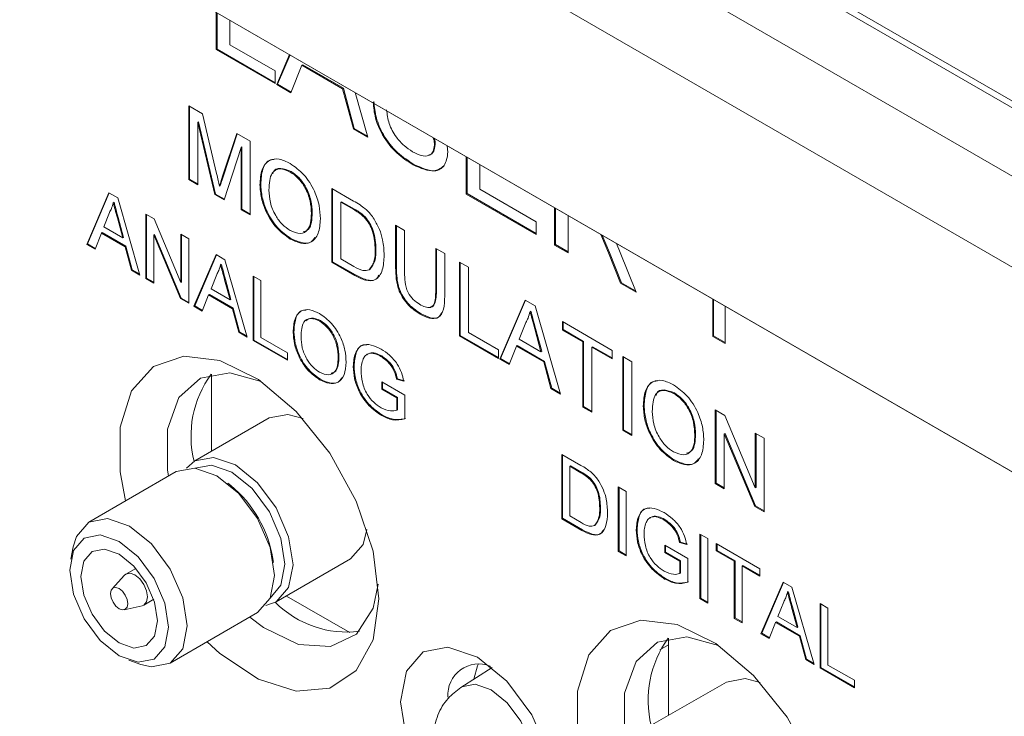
# Model space of a CAD drawing. Header units: millimetres. Extents: x 0 to 1727, y 0 to 1118.
# Tile 24 of 43: x 1339 to 1368, y 907 to 928. Entities that reach past the tile are written whole.
import ezdxf

# ---------------------------------------------------------------- set-up
doc = ezdxf.new("R2010")
doc.units = ezdxf.units.MM
doc.header["$LTSCALE"] = 2

msp = doc.modelspace()

# ---------------------------------------------------------------- linework, layer by layer
at = {"color": 7, "linetype": 'Continuous', "lineweight": 15}
for p, q in [((1280.443, 976.651), (1466.035, 869.511)), ((1280.683, 976.72), (1466.275, 869.58)), ((1278.647, 975.614), (1464.239, 868.474)), ((1463.042, 866.4), (1277.45, 973.54)), ((1270.757, 971.182), (1469.735, 856.314)), ((1472.13, 854.931), (1273.151, 969.799)), ((1344.519, 927.464), (1344.519, 928.599)), ((1344.543, 927.478), (1344.543, 928.586)), ((1344.929, 928.363), (1344.929, 927.615)), ((1344.543, 927.478), (1344.519, 927.464)), ((1346.307, 926.432), (1344.519, 927.464)), ((1346.307, 926.46), (1344.543, 927.478)), ((1344.929, 927.615), (1346.307, 926.819)), ((1346.356, 926.403), (1346.747, 927.313)), ((1346.38, 926.417), (1346.761, 927.305)), ((1346.307, 926.819), (1346.307, 926.432)), ((1347.122, 926.994), (1346.791, 926.152)), ((1347.146, 927.008), (1347.122, 926.994)), ((1348.36, 926.279), (1347.122, 926.994)), ((1348.384, 926.293), (1347.146, 927.008)), ((1346.38, 926.417), (1346.356, 926.403)), ((1346.791, 926.152), (1346.356, 926.403)), ((1346.8, 926.175), (1346.38, 926.417)), ((1348.384, 926.293), (1348.36, 926.279)), ((1348.691, 925.056), (1348.36, 926.279)), ((1348.715, 925.069), (1348.384, 926.293)), ((1348.736, 926.165), (1349.126, 924.805)), ((1343.687, 925.757), (1344.098, 925.52)), ((1343.687, 923.52), (1343.687, 925.757)), ((1343.711, 923.534), (1343.711, 925.743)), ((1344.098, 925.52), (1344.531, 923.7)), ((1343.984, 925.269), (1343.96, 925.255)), ((1344.474, 923.066), (1343.96, 925.255)), ((1343.96, 925.255), (1343.96, 923.362)), ((1344.498, 923.079), (1343.984, 925.269)), ((1348.715, 925.069), (1348.691, 925.056)), ((1349.126, 924.805), (1348.691, 925.056)), ((1349.116, 924.838), (1348.715, 925.069)), ((1344.713, 923.622), (1345.142, 924.917)), ((1344.737, 923.635), (1345.158, 924.907)), ((1345.142, 924.917), (1345.549, 924.682)), ((1345.549, 924.682), (1345.549, 922.445)), ((1345.276, 924.495), (1344.759, 922.901)), ((1345.3, 924.509), (1345.276, 924.495)), ((1345.276, 922.602), (1345.276, 924.495)), ((1345.3, 922.616), (1345.3, 924.509)), ((1351.174, 924.58), (1351.15, 924.566)), ((1351.539, 924.547), (1351.56, 924.352)), ((1352.118, 923.077), (1352.118, 924.212)), ((1352.142, 923.091), (1352.142, 924.198)), ((1350.528, 923.98), (1350.504, 923.966)), ((1352.528, 923.976), (1352.528, 923.228)), ((1343.711, 923.534), (1343.687, 923.52)), ((1343.96, 923.362), (1343.687, 923.52)), ((1343.96, 923.39), (1343.711, 923.534)), ((1344.737, 923.635), (1344.713, 923.622)), ((1346.793, 923.762), (1346.769, 923.748)), ((1344.642, 923.335), (1344.618, 923.321)), ((1345.871, 923.375), (1345.847, 923.362)), ((1348.033, 923.248), (1348.695, 922.866)), ((1348.033, 921.011), (1348.033, 923.248)), ((1348.057, 921.025), (1348.057, 923.234)), ((1352.528, 923.228), (1354.242, 922.238)), ((1340.583, 921.551), (1341.256, 923.12)), ((1340.607, 921.565), (1341.271, 923.111)), ((1341.256, 923.12), (1341.526, 922.964)), ((1341.526, 922.964), (1342.199, 920.618)), ((1344.498, 923.079), (1344.474, 923.066)), ((1344.759, 922.901), (1344.474, 923.066)), ((1344.767, 922.924), (1344.498, 923.079)), ((1352.142, 923.091), (1352.118, 923.077)), ((1354.242, 921.851), (1352.118, 923.077)), ((1354.242, 921.879), (1352.142, 923.091)), ((1341.415, 922.83), (1341.391, 922.816)), ((1345.3, 922.616), (1345.276, 922.602)), ((1345.549, 922.445), (1345.276, 922.602)), ((1345.549, 922.472), (1345.3, 922.616)), ((1348.33, 922.846), (1348.306, 922.832)), ((1348.306, 922.832), (1348.306, 921.111)), ((1348.699, 922.605), (1348.306, 922.832)), ((1348.723, 922.619), (1348.33, 922.846)), ((1348.723, 922.619), (1348.699, 922.605)), ((1354.801, 921.529), (1354.801, 922.664)), ((1354.824, 921.542), (1354.824, 922.65)), ((1341.275, 922.521), (1341.102, 922.08)), ((1341.539, 922.369), (1341.515, 922.355)), ((1341.68, 921.746), (1341.515, 922.355)), ((1341.704, 921.759), (1341.539, 922.369)), ((1342.38, 922.471), (1342.632, 922.325)), ((1342.38, 920.514), (1342.38, 922.471)), ((1342.404, 920.527), (1342.404, 922.457)), ((1342.632, 922.325), (1343.444, 920.396)), ((1347.436, 922.5), (1347.412, 922.487)), ((1349.043, 922.388), (1349.019, 922.374)), ((1355.21, 922.427), (1355.21, 921.292)), ((1341.102, 922.08), (1341.68, 921.746)), ((1349.97, 922.13), (1350.243, 921.972)), ((1349.97, 920.843), (1349.97, 922.13)), ((1349.994, 920.856), (1349.994, 922.116)), ((1354.242, 922.238), (1354.242, 921.851)), ((1341.03, 921.895), (1340.837, 921.404)), ((1341.054, 921.909), (1341.03, 921.895)), ((1341.752, 921.478), (1341.03, 921.895)), ((1341.776, 921.492), (1341.054, 921.909)), ((1341.704, 921.759), (1341.68, 921.746)), ((1342.643, 921.85), (1342.619, 921.836)), ((1343.431, 919.907), (1342.619, 921.836)), ((1342.619, 921.836), (1342.619, 920.376)), ((1343.455, 919.921), (1342.643, 921.85)), ((1343.444, 921.856), (1343.683, 921.718)), ((1343.444, 920.396), (1343.444, 921.856)), ((1343.468, 920.41), (1343.468, 921.842)), ((1343.683, 921.718), (1343.683, 919.761)), ((1346.79, 921.727), (1346.766, 921.713)), ((1350.243, 921.972), (1350.243, 920.7)), ((1356.442, 921.29), (1356.201, 921.855)), ((1356.466, 921.303), (1356.241, 921.833)), ((1340.607, 921.565), (1340.583, 921.551)), ((1340.837, 921.404), (1340.583, 921.551)), ((1340.846, 921.427), (1340.607, 921.565)), ((1341.776, 921.492), (1341.752, 921.478)), ((1341.945, 920.765), (1341.752, 921.478)), ((1341.969, 920.778), (1341.776, 921.492)), ((1349.373, 921.4), (1349.349, 921.387)), ((1351.187, 921.427), (1351.46, 921.269)), ((1351.187, 920.155), (1351.187, 921.427)), ((1351.211, 920.169), (1351.211, 921.413)), ((1354.824, 921.542), (1354.801, 921.529)), ((1355.21, 921.292), (1354.801, 921.529)), ((1355.21, 921.32), (1354.824, 921.542)), ((1356.679, 921.579), (1356.797, 921.302)), ((1343.843, 919.669), (1344.516, 921.238)), ((1343.867, 919.683), (1344.53, 921.23)), ((1344.516, 921.238), (1344.785, 921.082)), ((1348.306, 921.111), (1348.705, 920.881)), ((1351.46, 921.269), (1351.46, 919.982)), ((1356.466, 921.303), (1356.442, 921.29)), ((1356.804, 920.372), (1356.442, 921.29)), ((1356.828, 920.386), (1356.466, 921.303)), ((1356.797, 921.302), (1357.274, 920.101)), ((1344.674, 920.948), (1344.65, 920.934)), ((1344.785, 921.082), (1345.458, 918.736)), ((1348.057, 921.025), (1348.033, 921.011)), ((1348.727, 920.61), (1348.033, 921.011)), ((1348.751, 920.624), (1348.057, 921.025)), ((1349.187, 920.789), (1349.163, 920.775)), ((1349.994, 920.856), (1349.97, 920.843)), ((1351.907, 921.011), (1352.18, 920.854)), ((1351.907, 918.774), (1351.907, 921.011)), ((1351.931, 918.788), (1351.931, 920.998)), ((1352.18, 920.854), (1352.18, 918.875)), ((1341.969, 920.778), (1341.945, 920.765)), ((1342.199, 920.618), (1341.945, 920.765)), ((1342.189, 920.651), (1341.969, 920.778)), ((1342.404, 920.527), (1342.38, 920.514)), ((1342.619, 920.376), (1342.38, 920.514)), ((1342.619, 920.403), (1342.404, 920.527)), ((1344.535, 920.64), (1344.361, 920.198)), ((1345.639, 920.589), (1345.878, 920.451)), ((1345.639, 918.632), (1345.639, 920.589)), ((1345.663, 918.646), (1345.663, 920.575)), ((1348.751, 920.624), (1348.727, 920.61)), ((1343.468, 920.41), (1343.444, 920.396)), ((1344.361, 920.198), (1344.94, 919.864)), ((1344.799, 920.487), (1344.775, 920.473)), ((1344.94, 919.864), (1344.775, 920.473)), ((1344.964, 919.878), (1344.799, 920.487)), ((1345.878, 920.451), (1345.878, 918.72)), ((1356.828, 920.386), (1356.804, 920.372)), ((1357.274, 920.101), (1356.804, 920.372)), ((1357.26, 920.137), (1356.828, 920.386)), ((1343.455, 919.921), (1343.431, 919.907)), ((1343.683, 919.761), (1343.431, 919.907)), ((1343.683, 919.789), (1343.455, 919.921)), ((1344.289, 920.014), (1344.096, 919.523)), ((1344.313, 920.027), (1344.289, 920.014)), ((1345.012, 919.596), (1344.289, 920.014)), ((1345.036, 919.61), (1344.313, 920.027)), ((1351.211, 920.169), (1351.187, 920.155)), ((1343.867, 919.683), (1343.843, 919.669)), ((1344.096, 919.523), (1343.843, 919.669)), ((1344.105, 919.545), (1343.867, 919.683)), ((1344.964, 919.878), (1344.94, 919.864)), ((1345.036, 919.61), (1345.012, 919.596)), ((1345.205, 918.883), (1345.012, 919.596)), ((1345.229, 918.897), (1345.036, 919.61)), ((1353.132, 918.067), (1353.901, 919.86)), ((1353.156, 918.081), (1353.916, 919.852)), ((1353.901, 919.86), (1354.21, 919.682)), ((1354.21, 919.682), (1354.979, 917.001)), ((1359.606, 918.754), (1359.606, 919.89)), ((1359.63, 918.768), (1359.63, 919.876)), ((1359.979, 919.675), (1359.979, 918.539)), ((1350.744, 919.445), (1350.72, 919.431)), ((1354.079, 919.527), (1354.055, 919.513)), ((1347.687, 919.234), (1347.663, 919.22)), ((1353.923, 919.176), (1353.725, 918.671)), ((1354.222, 919), (1354.198, 918.986)), ((1354.41, 918.304), (1354.222, 919)), ((1355.036, 919.205), (1356.551, 918.33)), ((1355.036, 918.947), (1355.036, 919.205)), ((1355.06, 918.961), (1355.06, 919.191)), ((1345.229, 918.897), (1345.205, 918.883)), ((1345.458, 918.736), (1345.205, 918.883)), ((1345.449, 918.77), (1345.229, 918.897)), ((1345.878, 918.72), (1346.682, 918.256)), ((1346.88, 918.896), (1346.856, 918.882)), ((1351.931, 918.788), (1351.907, 918.774)), ((1353.099, 918.086), (1351.907, 918.774)), ((1353.099, 918.114), (1351.931, 918.788)), ((1352.18, 918.875), (1353.099, 918.344)), ((1354.386, 918.29), (1354.198, 918.986)), ((1355.06, 918.961), (1355.036, 918.947)), ((1355.657, 918.588), (1355.036, 918.947)), ((1355.681, 918.602), (1355.06, 918.961)), ((1359.63, 918.768), (1359.606, 918.754)), ((1359.979, 918.539), (1359.606, 918.754)), ((1359.979, 918.567), (1359.63, 918.768)), ((1345.663, 918.646), (1345.639, 918.632)), ((1346.682, 918.03), (1345.639, 918.632)), ((1346.682, 918.057), (1345.663, 918.646)), ((1353.643, 918.461), (1353.422, 917.9)), ((1353.667, 918.475), (1353.643, 918.461)), ((1354.468, 917.984), (1353.643, 918.461)), ((1354.492, 917.998), (1353.667, 918.475)), ((1353.725, 918.671), (1354.386, 918.29)), ((1355.681, 918.602), (1355.657, 918.588)), ((1355.657, 916.609), (1355.657, 918.588)), ((1355.681, 916.623), (1355.681, 918.602)), ((1355.954, 918.444), (1355.931, 918.431)), ((1356.551, 918.072), (1355.931, 918.431)), ((1355.931, 918.431), (1355.931, 916.452)), ((1356.551, 918.1), (1355.954, 918.444)), ((1346.682, 918.256), (1346.682, 918.03)), ((1348.249, 918.13), (1348.225, 918.117)), ((1349.547, 918.161), (1349.523, 918.147)), ((1353.099, 918.344), (1353.099, 918.086)), ((1354.41, 918.304), (1354.386, 918.29)), ((1356.551, 918.33), (1356.551, 918.072)), ((1356.874, 918.144), (1357.147, 917.986)), ((1356.874, 915.907), (1356.874, 918.144)), ((1356.898, 915.921), (1356.898, 918.13)), ((1348.706, 917.859), (1348.682, 917.845)), ((1353.156, 918.081), (1353.132, 918.067)), ((1353.422, 917.9), (1353.132, 918.067)), ((1353.431, 917.922), (1353.156, 918.081)), ((1354.492, 917.998), (1354.468, 917.984)), ((1354.689, 917.169), (1354.468, 917.984)), ((1354.713, 917.182), (1354.492, 917.998)), ((1357.147, 917.986), (1357.147, 915.749)), ((1344.371, 917.609), (1344.371, 915.264)), ((1347.684, 917.454), (1347.66, 917.44)), ((1349.551, 917.378), (1350.246, 916.976)), ((1349.551, 917.152), (1349.551, 917.378)), ((1349.575, 917.166), (1349.575, 917.364)), ((1350.024, 917.471), (1350, 917.457)), ((1350.218, 917.394), (1350, 917.457)), ((1350.242, 917.408), (1350.024, 917.471)), ((1349.575, 917.166), (1349.551, 917.152)), ((1350.007, 916.888), (1349.551, 917.152)), ((1350.031, 916.902), (1349.575, 917.166)), ((1350.031, 916.902), (1350.007, 916.888)), ((1350.031, 916.531), (1350.031, 916.902)), ((1350.246, 916.976), (1350.246, 916.252)), ((1354.713, 917.182), (1354.689, 917.169)), ((1354.979, 917.001), (1354.689, 917.169)), ((1354.969, 917.034), (1354.713, 917.182)), ((1358.441, 917.038), (1358.417, 917.024)), ((1350.007, 916.517), (1350.007, 916.888)), ((1355.681, 916.623), (1355.657, 916.609)), ((1355.931, 916.452), (1355.657, 916.609)), ((1355.931, 916.479), (1355.681, 916.623)), ((1357.519, 916.651), (1357.495, 916.637)), ((1349.57, 916.366), (1349.546, 916.352)), ((1350.031, 916.531), (1350.007, 916.517)), ((1359.681, 916.524), (1359.969, 916.357)), ((1359.681, 914.287), (1359.681, 916.524)), ((1359.705, 914.301), (1359.705, 916.51)), ((1359.969, 916.357), (1360.898, 914.152)), ((1346.129, 916.278), (1343.868, 914.973)), ((1356.898, 915.921), (1356.874, 915.907)), ((1357.147, 915.749), (1356.874, 915.907)), ((1357.147, 915.777), (1356.898, 915.921)), ((1359.084, 915.776), (1359.06, 915.762)), ((1359.978, 915.812), (1359.954, 915.798)), ((1360.882, 913.593), (1359.954, 915.798)), ((1359.954, 915.798), (1359.954, 914.129)), ((1360.906, 913.607), (1359.978, 915.812)), ((1360.898, 915.821), (1361.171, 915.664)), ((1360.898, 914.152), (1360.898, 915.821)), ((1360.922, 914.166), (1360.922, 915.807)), ((1361.171, 915.664), (1361.171, 913.427)), ((1355.02, 915.174), (1355.599, 914.84)), ((1355.02, 913.217), (1355.02, 915.174)), ((1355.044, 913.231), (1355.044, 915.16)), ((1355.283, 914.824), (1355.259, 914.81)), ((1355.259, 914.81), (1355.259, 913.305)), ((1355.602, 914.612), (1355.259, 914.81)), ((1355.626, 914.626), (1355.283, 914.824)), ((1358.438, 915.003), (1358.414, 914.989)), ((1343.306, 914.649), (1340.649, 913.115)), ((1355.626, 914.626), (1355.602, 914.612)), ((1344.96, 914.229), (1344.869, 914.301)), ((1355.906, 914.424), (1355.882, 914.41)), ((1359.705, 914.301), (1359.681, 914.287)), ((1359.954, 914.129), (1359.681, 914.287)), ((1359.954, 914.157), (1359.705, 914.301)), ((1356.736, 914.183), (1356.975, 914.045)), ((1356.736, 912.226), (1356.736, 914.183)), ((1356.76, 912.24), (1356.76, 914.169)), ((1356.975, 914.045), (1356.975, 912.088)), ((1360.922, 914.166), (1360.898, 914.152)), ((1356.195, 913.559), (1356.171, 913.545)), ((1360.906, 913.607), (1360.882, 913.593)), ((1361.171, 913.427), (1360.882, 913.593)), ((1361.171, 913.454), (1360.906, 913.607)), ((1355.044, 913.231), (1355.02, 913.217)), ((1355.627, 912.866), (1355.02, 913.217)), ((1355.651, 912.88), (1355.044, 913.231)), ((1355.259, 913.305), (1355.608, 913.103)), ((1356.032, 913.024), (1356.008, 913.01)), ((1358.145, 913.197), (1358.121, 913.183)), ((1355.651, 912.88), (1355.627, 912.866)), ((1357.304, 912.895), (1357.28, 912.881)), ((1359.214, 912.753), (1359.453, 912.615)), ((1359.214, 910.796), (1359.214, 912.753)), ((1359.238, 910.809), (1359.238, 912.739)), ((1358.149, 912.414), (1358.844, 912.013)), ((1358.149, 912.188), (1358.149, 912.414)), ((1358.622, 912.507), (1358.598, 912.493)), ((1358.816, 912.431), (1358.598, 912.493)), ((1358.84, 912.444), (1358.622, 912.507)), ((1359.453, 912.615), (1359.453, 910.658)), ((1359.713, 912.464), (1361.039, 911.699)), ((1359.713, 912.239), (1359.713, 912.464)), ((1359.737, 912.252), (1359.737, 912.451)), ((1340.172, 912.365), (1340.098, 911.987)), ((1356.76, 912.24), (1356.736, 912.226)), ((1356.975, 912.088), (1356.736, 912.226)), ((1356.975, 912.115), (1356.76, 912.24)), ((1358.173, 912.202), (1358.149, 912.188)), ((1358.605, 911.925), (1358.149, 912.188)), ((1358.173, 912.202), (1358.173, 912.4)), ((1358.629, 911.939), (1358.173, 912.202)), ((1359.737, 912.252), (1359.713, 912.239)), ((1360.257, 911.925), (1359.713, 912.239)), ((1360.281, 911.939), (1359.737, 912.252)), ((1346.259, 911.894), (1346.242, 912.01)), ((1346.34, 910.691), (1348.601, 911.996)), ((1358.629, 911.939), (1358.605, 911.925)), ((1358.605, 911.554), (1358.605, 911.925)), ((1358.629, 911.568), (1358.629, 911.939)), ((1358.844, 912.013), (1358.844, 911.288)), ((1360.281, 911.939), (1360.257, 911.925)), ((1360.257, 910.193), (1360.257, 911.925)), ((1360.281, 910.207), (1360.281, 911.939)), ((1342.077, 911.711), (1341.777, 911.538)), ((1358.629, 911.568), (1358.605, 911.554)), ((1360.52, 911.801), (1360.496, 911.787)), ((1361.039, 911.473), (1360.496, 911.787)), ((1360.496, 911.787), (1360.496, 910.055)), ((1361.039, 911.501), (1360.52, 911.801)), ((1361.039, 911.699), (1361.039, 911.473)), ((1341.734, 911.503), (1341.353, 911.091)), ((1358.168, 911.402), (1358.144, 911.388)), ((1361.068, 909.725), (1361.741, 911.294)), ((1361.092, 909.739), (1361.755, 911.286)), ((1361.741, 911.294), (1362.01, 911.138)), ((1361.9, 911.004), (1361.876, 910.99)), ((1362.01, 911.138), (1362.683, 908.793)), ((1342.32, 910.598), (1342.619, 910.771)), ((1346.652, 910.871), (1348.576, 909.76)), ((1359.238, 910.809), (1359.214, 910.796)), ((1359.453, 910.658), (1359.214, 910.796)), ((1359.453, 910.685), (1359.238, 910.809)), ((1361.76, 910.696), (1361.586, 910.254)), ((1362.864, 910.645), (1363.103, 910.507)), ((1362.864, 908.688), (1362.864, 910.645)), ((1362.888, 908.702), (1362.888, 910.632)), ((1341.721, 910.454), (1342.268, 910.578)), ((1343.121, 908.833), (1345.778, 910.366)), ((1362.024, 910.543), (1362, 910.529)), ((1362.165, 909.92), (1362, 910.529)), ((1362.189, 909.934), (1362.024, 910.543)), ((1363.103, 910.507), (1363.103, 908.776)), ((1360.281, 910.207), (1360.257, 910.193)), ((1360.496, 910.055), (1360.257, 910.193)), ((1360.496, 910.083), (1360.281, 910.207)), ((1361.514, 910.07), (1361.321, 909.579)), ((1361.538, 910.083), (1361.514, 910.07)), ((1362.237, 909.653), (1361.514, 910.07)), ((1362.261, 909.666), (1361.538, 910.083)), ((1361.586, 910.254), (1362.165, 909.92)), ((1361.092, 909.739), (1361.068, 909.725)), ((1361.321, 909.579), (1361.068, 909.725)), ((1361.33, 909.601), (1361.092, 909.739)), ((1362.189, 909.934), (1362.165, 909.92)), ((1358.261, 909.591), (1358.261, 907.246)), ((1362.261, 909.666), (1362.237, 909.653)), ((1362.43, 908.939), (1362.237, 909.653)), ((1362.454, 908.953), (1362.261, 909.666)), ((1357.996, 909.237), (1358.261, 909.39)), ((1341.869, 908.92), (1342.233, 908.795)), ((1362.454, 908.953), (1362.43, 908.939)), ((1362.683, 908.793), (1362.43, 908.939)), ((1362.674, 908.826), (1362.454, 908.953)), ((1352.902, 908.701), (1351.955, 908.096)), ((1352.843, 908.663), (1352.843, 908.746)), ((1362.888, 908.702), (1362.864, 908.688)), ((1363.907, 908.086), (1362.864, 908.688)), ((1363.907, 908.114), (1362.888, 908.702)), ((1363.103, 908.776), (1363.907, 908.312)), ((1360.018, 908.26), (1357.757, 906.955)), ((1363.907, 908.312), (1363.907, 908.086))]:
    msp.add_line(p, q, dxfattribs=at)
at = {"color": 7, "linetype": 'Continuous', "lineweight": 15, "flags": 128}
for points in [[(1341.767, 913.76), (1341.602, 914.641), (1341.602, 916.001), (1341.949, 917.101), (1342.612, 917.842), (1343.533, 918.158), (1344.63, 918.022), (1345.804, 917.445), (1346.952, 916.48), (1347.972, 915.211), (1348.774, 913.752), (1349.285, 912.231), (1349.46, 910.785), (1349.46, 910.785)], [(1345.887, 917.39), (1344.929, 917.649), (1344.038, 917.491), (1343.384, 916.899), (1343.038, 915.936), (1343.038, 914.707), (1343.068, 914.512)], [(1346.129, 916.278), (1346.696, 916.389), (1347.157, 916.262)], [(1343.619, 914.755), (1343.868, 914.973), (1344.435, 915.083), (1345.104, 914.851), (1345.773, 914.311), (1346.34, 913.546), (1346.719, 912.672), (1346.852, 911.823), (1346.719, 911.127), (1346.34, 910.691), (1346.026, 910.585)], [(1343.882, 914.758), (1344.378, 914.844), (1344.994, 914.63), (1345.611, 914.132), (1346.134, 913.427), (1346.483, 912.621), (1346.606, 911.838), (1346.483, 911.197), (1346.161, 910.811)], [(1343.306, 914.649), (1343.873, 914.759), (1344.542, 914.526), (1345.211, 913.986), (1345.778, 913.221), (1346.157, 912.348), (1346.29, 911.498)], [(1340.172, 912.365), (1340.27, 912.679), (1340.649, 913.115), (1341.216, 913.225), (1341.885, 912.993), (1342.554, 912.453), (1343.121, 911.688), (1343.5, 910.814), (1343.633, 909.965), (1343.5, 909.269), (1343.121, 908.833), (1342.554, 908.723), (1342.233, 908.795)], [(1341.57, 912.526), (1342.144, 912.062), (1342.631, 911.405), (1342.957, 910.654), (1343.071, 909.925), (1342.957, 909.327), (1342.631, 908.953), (1342.144, 908.858), (1341.57, 909.058), (1340.995, 909.521), (1340.508, 910.179), (1340.182, 910.929), (1340.068, 911.659), (1340.182, 912.256), (1340.508, 912.631), (1340.995, 912.726), (1341.57, 912.526)], [(1349.1, 912.895), (1348.98, 912.432), (1348.601, 911.996), (1348.601, 911.996)], [(1342.735, 910.119), (1342.646, 909.655), (1342.394, 909.364), (1342.016, 909.291), (1341.57, 909.446), (1341.123, 909.806), (1340.745, 910.316), (1340.493, 910.898), (1340.404, 911.465), (1340.493, 911.929), (1340.745, 912.219), (1341.123, 912.293), (1341.57, 912.138), (1342.016, 911.778), (1342.394, 911.268), (1342.646, 910.685), (1342.735, 910.119)], [(1341.734, 911.503), (1341.777, 911.538), (1341.902, 911.562), (1342.048, 911.511), (1342.195, 911.393), (1342.32, 911.225), (1342.403, 911.033), (1342.432, 910.847), (1342.403, 910.694), (1342.32, 910.598), (1342.268, 910.578)], [(1345.54, 910.229), (1345.96, 909.914), (1347.021, 909.403), (1347.996, 909.335), (1348.778, 909.715), (1349.285, 910.503), (1349.442, 911.231)], [(1346.29, 911.498), (1346.157, 910.803), (1345.778, 910.366), (1345.778, 910.366)], [(1341.305, 910.944), (1341.325, 911.049), (1341.383, 911.115), (1341.468, 911.132), (1341.57, 911.097), (1341.671, 911.015), (1341.756, 910.9), (1341.814, 910.768), (1341.834, 910.639), (1341.814, 910.534), (1341.756, 910.468), (1341.671, 910.451), (1341.57, 910.487), (1341.468, 910.568), (1341.383, 910.684), (1341.325, 910.816), (1341.305, 910.944)], [(1349.46, 910.785), (1349.285, 909.541), (1348.774, 908.611), (1347.972, 908.076), (1346.952, 907.985), (1345.804, 908.345), (1344.63, 909.125), (1344.239, 909.478)], [(1355.656, 905.742), (1355.491, 906.623), (1355.491, 907.983), (1355.838, 909.083), (1356.502, 909.823), (1357.423, 910.14), (1358.519, 910.004), (1359.694, 909.427), (1360.842, 908.462), (1361.862, 907.193), (1362.663, 905.733), (1363.174, 904.213), (1363.35, 902.767), (1363.35, 902.767)], [(1359.776, 909.371), (1358.818, 909.631), (1357.927, 909.473), (1357.274, 908.881), (1356.928, 907.918), (1356.928, 906.689), (1356.958, 906.493)], [(1353.972, 903.389), (1353.347, 903.307), (1352.454, 903.617), (1351.56, 904.338), (1350.803, 905.36), (1350.296, 906.527), (1350.119, 907.662), (1350.296, 908.591), (1350.803, 909.173), (1351.56, 909.32), (1352.454, 909.01), (1353.347, 908.289), (1354.105, 907.267), (1354.611, 906.1), (1354.777, 905.235)], [(1352.487, 908.815), (1352.457, 908.754), (1352.348, 908.347)], [(1360.018, 908.26), (1360.585, 908.37), (1361.046, 908.244)], [(1351.955, 908.096), (1351.978, 908.11), (1352.389, 908.19), (1352.874, 908.021), (1353.36, 907.63), (1353.771, 907.075), (1354.046, 906.441), (1354.143, 905.824), (1354.046, 905.32), (1353.771, 905.003), (1353.747, 904.99)]]:
    msp.add_lwpolyline(points, dxfattribs=at)
at = {"color": 7, "linetype": 'Continuous', "lineweight": 15}
for centre, radius, start, end in [((1346.927, 915.732), 3.175, 143.8089, 194.0649), ((1342.634, 911.407), 3.657, 9.4909, 50.5038), ((1348.481, 912.826), 3.048, 224.7983, 277.3172), ((1360.816, 907.714), 3.175, 143.8092, 194.0645), ((1352.497, 907.872), 0.94, 68.2121, 184.3269)]:
    msp.add_arc(centre, radius, start, end, dxfattribs=at)
for points, knots in [([(1350.528, 923.98), (1350.359, 924.087), (1350.021, 924.302), (1349.596, 924.828), (1349.357, 925.402), (1349.326, 925.725), (1349.311, 925.887)], [0, 0, 0, 0, 0.280812, 0.559564, 0.779621, 1, 1, 1, 1]), ([(1350.504, 923.966), (1350.335, 924.074), (1349.997, 924.288), (1349.572, 924.815), (1349.333, 925.388), (1349.302, 925.711), (1349.287, 925.873)], [0, 0, 0, 0, 0.280812, 0.559564, 0.779621, 1, 1, 1, 1]), ([(1349.697, 925.636), (1349.713, 925.499), (1349.746, 925.225), (1349.962, 924.822), (1350.225, 924.535), (1350.399, 924.421), (1350.486, 924.363)], [0, 0, 0, 0, 0.280633, 0.558677, 0.779197, 1, 1, 1, 1]), ([(1351.15, 924.566), (1351.148, 924.627), (1351.147, 924.703), (1351.11, 924.783), (1351.102, 924.799)], [0, 0, 0, 0, 0.797966, 1, 1, 1, 1]), ([(1351.174, 924.58), (1351.174, 924.64), (1351.174, 924.705), (1351.144, 924.772), (1351.142, 924.776)], [0, 0, 0, 0, 0.943586, 1, 1, 1, 1]), ([(1350.486, 924.363), (1350.573, 924.319), (1350.747, 924.232), (1350.972, 924.225), (1351.12, 924.346), (1351.14, 924.493), (1351.15, 924.566)], [0, 0, 0, 0, 0.280915, 0.560812, 0.780503, 1, 1, 1, 1]), ([(1350.983, 924.266), (1350.989, 924.266), (1351.056, 924.265), (1351.141, 924.368), (1351.163, 924.509), (1351.174, 924.58)], [0, 0, 0, 0, 0.044868, 0.522646, 1, 1, 1, 1]), ([(1345.847, 923.362), (1345.857, 923.524), (1345.876, 923.848), (1346.102, 924.124), (1346.425, 924.172), (1346.653, 924.062), (1346.767, 924.007)], [0, 0, 0, 0, 0.28057, 0.559575, 0.77956, 1, 1, 1, 1]), ([(1345.871, 923.375), (1345.882, 923.535), (1345.903, 923.852), (1346.077, 924.116), (1346.242, 924.126), (1346.28, 924.128)], [0, 0, 0, 0, 0.434842, 0.867257, 1, 1, 1, 1]), ([(1351.56, 924.352), (1351.536, 924.202), (1351.49, 923.902), (1351.096, 923.703), (1350.729, 923.866), (1350.504, 923.966)], [0, 0, 0, 0, 0.279941, 0.56008, 1, 1, 1, 1]), ([(1346.769, 923.748), (1346.66, 923.794), (1346.443, 923.886), (1346.145, 923.72), (1346.13, 923.397), (1346.121, 923.2)], [0, 0, 0, 0, 0.280129, 0.559652, 1, 1, 1, 1]), ([(1346.793, 923.762), (1346.688, 923.804), (1346.478, 923.888), (1346.262, 923.83), (1346.241, 923.704), (1346.239, 923.69)], [0, 0, 0, 0, 0.472222, 0.943422, 1, 1, 1, 1]), ([(1346.767, 924.007), (1346.91, 923.905), (1347.195, 923.702), (1347.509, 923.205), (1347.663, 922.727), (1347.678, 922.46), (1347.685, 922.327)], [0, 0, 0, 0, 0.279565, 0.558586, 0.779088, 1, 1, 1, 1]), ([(1351.448, 923.95), (1351.361, 923.882), (1351.128, 923.698), (1350.76, 923.871), (1350.528, 923.98)], [0, 0, 0, 0, 0.370583, 1, 1, 1, 1]), ([(1344.531, 923.7), (1344.547, 923.629), (1344.577, 923.503), (1344.606, 923.377), (1344.618, 923.321)], [0, 0, 0, 0, 0.5600006, 1, 1, 1, 1]), ([(1344.618, 923.321), (1344.635, 923.377), (1344.667, 923.478), (1344.699, 923.578), (1344.713, 923.622)], [0, 0, 0, 0, 0.559999, 1, 1, 1, 1]), ([(1344.642, 923.335), (1344.659, 923.391), (1344.691, 923.492), (1344.723, 923.592), (1344.737, 923.635)], [0, 0, 0, 0, 0.559999, 1, 1, 1, 1]), ([(1347.412, 922.487), (1347.405, 922.612), (1347.392, 922.863), (1347.247, 923.255), (1347.018, 923.574), (1346.852, 923.69), (1346.769, 923.748)], [0, 0, 0, 0, 0.280796, 0.560069, 0.779983, 1, 1, 1, 1]), ([(1347.436, 922.5), (1347.429, 922.626), (1347.416, 922.877), (1347.271, 923.269), (1347.042, 923.588), (1346.876, 923.704), (1346.793, 923.762)], [0, 0, 0, 0, 0.280796, 0.560069, 0.779983, 1, 1, 1, 1]), ([(1346.766, 921.713), (1346.626, 921.813), (1346.347, 922.011), (1346.037, 922.496), (1345.876, 922.966), (1345.857, 923.23), (1345.847, 923.362)], [0, 0, 0, 0, 0.2796, 0.558766, 0.779311, 1, 1, 1, 1]), ([(1346.79, 921.727), (1346.65, 921.827), (1346.371, 922.025), (1346.061, 922.51), (1345.9, 922.979), (1345.881, 923.243), (1345.871, 923.375)], [0, 0, 0, 0, 0.2796, 0.558766, 0.779311, 1, 1, 1, 1]), ([(1346.121, 923.2), (1346.127, 923.077), (1346.14, 922.83), (1346.297, 922.448), (1346.521, 922.14), (1346.684, 922.028), (1346.765, 921.972)], [0, 0, 0, 0, 0.280657, 0.559885, 0.779846, 1, 1, 1, 1]), ([(1341.391, 922.816), (1341.375, 922.755), (1341.346, 922.647), (1341.297, 922.56), (1341.275, 922.521)], [0, 0, 0, 0, 0.5599189, 1, 1, 1, 1]), ([(1341.515, 922.355), (1341.492, 922.441), (1341.45, 922.595), (1341.409, 922.748), (1341.391, 922.816)], [0, 0, 0, 0, 0.559999, 1, 1, 1, 1]), ([(1341.539, 922.369), (1341.516, 922.455), (1341.474, 922.609), (1341.433, 922.762), (1341.415, 922.83)], [0, 0, 0, 0, 0.559999, 1, 1, 1, 1]), ([(1348.695, 922.866), (1348.76, 922.828), (1348.875, 922.761), (1348.988, 922.674), (1349.038, 922.636)], [0, 0, 0, 0, 0.560171, 1, 1, 1, 1]), ([(1349.019, 922.374), (1348.96, 922.425), (1348.855, 922.515), (1348.747, 922.578), (1348.699, 922.605)], [0, 0, 0, 0, 0.559265, 1, 1, 1, 1]), ([(1349.043, 922.388), (1348.984, 922.439), (1348.879, 922.529), (1348.77, 922.592), (1348.723, 922.619)], [0, 0, 0, 0, 0.559265, 1, 1, 1, 1]), ([(1349.038, 922.636), (1349.095, 922.584), (1349.197, 922.49), (1349.282, 922.367), (1349.319, 922.313)], [0, 0, 0, 0, 0.559844, 1, 1, 1, 1]), ([(1346.765, 921.972), (1346.871, 921.927), (1347.084, 921.835), (1347.304, 921.964), (1347.4, 922.205), (1347.408, 922.393), (1347.412, 922.487)], [0, 0, 0, 0, 0.279099, 0.55819, 0.778807, 1, 1, 1, 1]), ([(1347.685, 922.327), (1347.673, 922.17), (1347.649, 921.857), (1347.423, 921.589), (1347.1, 921.558), (1346.878, 921.662), (1346.766, 921.713)], [0, 0, 0, 0, 0.2803534, 0.5595022, 0.7796377, 1, 1, 1, 1]), ([(1347.161, 921.93), (1347.22, 921.95), (1347.345, 921.992), (1347.423, 922.222), (1347.432, 922.408), (1347.436, 922.5)], [0, 0, 0, 0, 0.30877, 0.653934, 1, 1, 1, 1]), ([(1349.349, 921.387), (1349.34, 921.569), (1349.328, 921.824), (1349.174, 922.18), (1349.07, 922.31), (1349.019, 922.374)], [0, 0, 0, 0, 0.5591492, 0.7800366, 1, 1, 1, 1]), ([(1349.373, 921.4), (1349.364, 921.583), (1349.352, 921.837), (1349.198, 922.194), (1349.094, 922.324), (1349.043, 922.388)], [0, 0, 0, 0, 0.5591492, 0.7800366, 1, 1, 1, 1]), ([(1349.319, 922.313), (1349.376, 922.212), (1349.49, 922.01), (1349.601, 921.627), (1349.614, 921.377), (1349.622, 921.224)], [0, 0, 0, 0, 0.279769, 0.559928, 1, 1, 1, 1]), ([(1347.52, 921.763), (1347.486, 921.712), (1347.397, 921.58), (1347.12, 921.577), (1346.9, 921.677), (1346.79, 921.727)], [0, 0, 0, 0, 0.238443, 0.619025, 1, 1, 1, 1]), ([(1349.163, 920.775), (1349.228, 920.862), (1349.344, 921.017), (1349.348, 921.273), (1349.349, 921.387)], [0, 0, 0, 0, 0.557453, 1, 1, 1, 1]), ([(1349.187, 920.789), (1349.252, 920.875), (1349.368, 921.031), (1349.372, 921.287), (1349.373, 921.4)], [0, 0, 0, 0, 0.557453, 1, 1, 1, 1]), ([(1349.622, 921.224), (1349.613, 921.066), (1349.593, 920.752), (1349.396, 920.445), (1349.061, 920.433), (1348.839, 920.551), (1348.727, 920.61)], [0, 0, 0, 0, 0.28084, 0.559951, 0.779066, 1, 1, 1, 1]), ([(1344.65, 920.934), (1344.634, 920.874), (1344.605, 920.766), (1344.556, 920.678), (1344.535, 920.64)], [0, 0, 0, 0, 0.5599189, 1, 1, 1, 1]), ([(1344.775, 920.473), (1344.752, 920.559), (1344.71, 920.713), (1344.669, 920.867), (1344.65, 920.934)], [0, 0, 0, 0, 0.559999, 1, 1, 1, 1]), ([(1344.799, 920.487), (1344.776, 920.573), (1344.734, 920.727), (1344.693, 920.88), (1344.674, 920.948)], [0, 0, 0, 0, 0.559999, 1, 1, 1, 1]), ([(1348.705, 920.881), (1348.799, 920.827), (1348.967, 920.73), (1349.103, 920.761), (1349.163, 920.775)], [0, 0, 0, 0, 0.561866, 1, 1, 1, 1]), ([(1350.72, 919.431), (1350.596, 919.51), (1350.351, 919.668), (1350.062, 920.099), (1349.979, 920.506), (1349.973, 920.73), (1349.97, 920.843)], [0, 0, 0, 0, 0.280728, 0.557904, 0.778403, 1, 1, 1, 1]), ([(1350.744, 919.445), (1350.62, 919.524), (1350.375, 919.681), (1350.086, 920.113), (1350.003, 920.52), (1349.997, 920.744), (1349.994, 920.856)], [0, 0, 0, 0, 0.280728, 0.557904, 0.778403, 1, 1, 1, 1]), ([(1349.462, 920.618), (1349.436, 920.571), (1349.36, 920.435), (1349.08, 920.453), (1348.861, 920.567), (1348.751, 920.624)], [0, 0, 0, 0, 0.211153, 0.603945, 1, 1, 1, 1]), ([(1350.243, 920.7), (1350.244, 920.605), (1350.246, 920.416), (1350.317, 920.109), (1350.504, 919.858), (1350.634, 919.773), (1350.698, 919.73)], [0, 0, 0, 0, 0.281788, 0.560122, 0.779383, 1, 1, 1, 1]), ([(1350.698, 919.73), (1350.755, 919.7), (1350.869, 919.641), (1351.035, 919.614), (1351.186, 919.771), (1351.187, 919.996), (1351.187, 920.155)], [0, 0, 0, 0, 0.18756, 0.374239, 0.559722, 1, 1, 1, 1]), ([(1351.46, 919.982), (1351.458, 919.843), (1351.454, 919.566), (1351.292, 919.294), (1351.006, 919.284), (1350.815, 919.382), (1350.72, 919.431)], [0, 0, 0, 0, 0.281627, 0.559157, 0.778983, 1, 1, 1, 1]), ([(1351.032, 919.652), (1351.038, 919.651), (1351.096, 919.644), (1351.204, 919.801), (1351.208, 920.017), (1351.211, 920.169)], [0, 0, 0, 0, 0.030889, 0.318144, 1, 1, 1, 1]), ([(1346.856, 918.882), (1346.865, 919.024), (1346.881, 919.308), (1347.079, 919.549), (1347.362, 919.592), (1347.561, 919.495), (1347.661, 919.447)], [0, 0, 0, 0, 0.280569, 0.559575, 0.779557, 1, 1, 1, 1]), ([(1346.88, 918.896), (1346.889, 919.036), (1346.908, 919.314), (1347.065, 919.548), (1347.216, 919.555), (1347.256, 919.557)], [0, 0, 0, 0, 0.424755, 0.847144, 1, 1, 1, 1]), ([(1347.663, 919.22), (1347.567, 919.261), (1347.377, 919.341), (1347.116, 919.196), (1347.103, 918.914), (1347.095, 918.741)], [0, 0, 0, 0, 0.280126, 0.559653, 1, 1, 1, 1]), ([(1347.687, 919.234), (1347.589, 919.278), (1347.409, 919.358), (1347.295, 919.266), (1347.243, 919.224)], [0, 0, 0, 0, 0.546482, 1, 1, 1, 1]), ([(1347.661, 919.447), (1347.786, 919.358), (1348.035, 919.18), (1348.31, 918.745), (1348.444, 918.327), (1348.458, 918.093), (1348.464, 917.977)], [0, 0, 0, 0, 0.279564, 0.558581, 0.779087, 1, 1, 1, 1]), ([(1351.368, 919.479), (1351.342, 919.425), (1351.277, 919.291), (1351.026, 919.302), (1350.838, 919.397), (1350.744, 919.445)], [0, 0, 0, 0, 0.252912, 0.625448, 1, 1, 1, 1]), ([(1354.055, 919.513), (1354.037, 919.444), (1354.004, 919.32), (1353.948, 919.22), (1353.923, 919.176)], [0, 0, 0, 0, 0.559911, 1, 1, 1, 1]), ([(1354.198, 918.986), (1354.171, 919.085), (1354.124, 919.26), (1354.076, 919.436), (1354.055, 919.513)], [0, 0, 0, 0, 0.560005, 1, 1, 1, 1]), ([(1354.222, 919), (1354.195, 919.098), (1354.148, 919.274), (1354.1, 919.45), (1354.079, 919.527)], [0, 0, 0, 0, 0.560005, 1, 1, 1, 1]), ([(1348.225, 918.117), (1348.219, 918.227), (1348.208, 918.446), (1348.081, 918.789), (1347.88, 919.068), (1347.735, 919.17), (1347.663, 919.22)], [0, 0, 0, 0, 0.280798, 0.560069, 0.779982, 1, 1, 1, 1]), ([(1348.249, 918.13), (1348.243, 918.241), (1348.232, 918.46), (1348.105, 918.803), (1347.904, 919.082), (1347.759, 919.184), (1347.687, 919.234)], [0, 0, 0, 0, 0.280798, 0.560069, 0.779982, 1, 1, 1, 1]), ([(1347.66, 917.44), (1347.538, 917.527), (1347.293, 917.701), (1347.022, 918.125), (1346.881, 918.536), (1346.865, 918.767), (1346.856, 918.882)], [0, 0, 0, 0, 0.279602, 0.558767, 0.779311, 1, 1, 1, 1]), ([(1347.684, 917.454), (1347.562, 917.541), (1347.317, 917.715), (1347.046, 918.139), (1346.905, 918.55), (1346.888, 918.781), (1346.88, 918.896)], [0, 0, 0, 0, 0.279602, 0.558767, 0.779311, 1, 1, 1, 1]), ([(1347.095, 918.741), (1347.101, 918.633), (1347.112, 918.417), (1347.249, 918.083), (1347.446, 917.813), (1347.588, 917.715), (1347.659, 917.667)], [0, 0, 0, 0, 0.280655, 0.559881, 0.779844, 1, 1, 1, 1]), ([(1348.682, 917.845), (1348.694, 917.986), (1348.719, 918.267), (1348.923, 918.513), (1349.224, 918.519), (1349.426, 918.42), (1349.527, 918.37)], [0, 0, 0, 0, 0.280344, 0.5593096, 0.779318, 1, 1, 1, 1]), ([(1348.706, 917.859), (1348.719, 917.997), (1348.746, 918.273), (1348.903, 918.508), (1349.056, 918.503), (1349.092, 918.501)], [0, 0, 0, 0, 0.43351, 0.864889, 1, 1, 1, 1]), ([(1347.659, 917.667), (1347.752, 917.627), (1347.938, 917.547), (1348.131, 917.659), (1348.215, 917.87), (1348.222, 918.034), (1348.225, 918.117)], [0, 0, 0, 0, 0.279095, 0.558191, 0.778806, 1, 1, 1, 1]), ([(1348.008, 917.631), (1348.06, 917.649), (1348.169, 917.686), (1348.238, 917.887), (1348.245, 918.049), (1348.249, 918.13)], [0, 0, 0, 0, 0.308778, 0.653936, 1, 1, 1, 1]), ([(1349.523, 918.147), (1349.459, 918.179), (1349.333, 918.244), (1349.169, 918.252), (1349.05, 918.187), (1349.006, 918.11), (1348.984, 918.071)], [0, 0, 0, 0, 0.280275, 0.55996, 0.779843, 1, 1, 1, 1]), ([(1349.547, 918.161), (1349.483, 918.193), (1349.357, 918.257), (1349.197, 918.27), (1349.126, 918.221), (1349.098, 918.201)], [0, 0, 0, 0, 0.376547, 0.752301, 1, 1, 1, 1]), ([(1350, 917.457), (1349.981, 917.535), (1349.943, 917.691), (1349.778, 917.968), (1349.619, 918.079), (1349.523, 918.147)], [0, 0, 0, 0, 0.281605, 0.560893, 1, 1, 1, 1]), ([(1349.527, 918.37), (1349.614, 918.313), (1349.788, 918.199), (1350.014, 917.945), (1350.158, 917.656), (1350.198, 917.482), (1350.218, 917.394)], [0, 0, 0, 0, 0.280406, 0.559856, 0.779461, 1, 1, 1, 1]), ([(1350.024, 917.471), (1350.005, 917.549), (1349.967, 917.704), (1349.802, 917.982), (1349.643, 918.093), (1349.547, 918.161)], [0, 0, 0, 0, 0.281605, 0.560893, 1, 1, 1, 1]), ([(1348.464, 917.977), (1348.454, 917.839), (1348.432, 917.565), (1348.235, 917.332), (1347.952, 917.304), (1347.758, 917.395), (1347.66, 917.44)], [0, 0, 0, 0, 0.280353, 0.559502, 0.779635, 1, 1, 1, 1]), ([(1349.546, 916.352), (1349.417, 916.44), (1349.16, 916.617), (1348.856, 917.046), (1348.705, 917.482), (1348.689, 917.724), (1348.682, 917.845)], [0, 0, 0, 0, 0.280193, 0.559019, 0.779279, 1, 1, 1, 1]), ([(1349.57, 916.366), (1349.441, 916.454), (1349.184, 916.631), (1348.88, 917.06), (1348.729, 917.496), (1348.713, 917.738), (1348.706, 917.859)], [0, 0, 0, 0, 0.280193, 0.559019, 0.779279, 1, 1, 1, 1]), ([(1348.984, 918.071), (1348.963, 918.012), (1348.927, 917.906), (1348.922, 917.775), (1348.921, 917.717)], [0, 0, 0, 0, 0.559779, 1, 1, 1, 1]), ([(1348.334, 917.499), (1348.301, 917.449), (1348.22, 917.327), (1347.973, 917.322), (1347.781, 917.41), (1347.684, 917.454)], [0, 0, 0, 0, 0.258476, 0.629042, 1, 1, 1, 1]), ([(1348.921, 917.717), (1348.926, 917.603), (1348.936, 917.376), (1349.078, 917.014), (1349.3, 916.744), (1349.45, 916.641), (1349.526, 916.589)], [0, 0, 0, 0, 0.280807, 0.559483, 0.779452, 1, 1, 1, 1]), ([(1357.495, 916.637), (1357.505, 916.8), (1357.524, 917.124), (1357.75, 917.4), (1358.073, 917.448), (1358.301, 917.338), (1358.415, 917.283)], [0, 0, 0, 0, 0.280569, 0.559573, 0.779561, 1, 1, 1, 1]), ([(1357.519, 916.651), (1357.53, 916.811), (1357.551, 917.128), (1357.725, 917.392), (1357.89, 917.402), (1357.928, 917.404)], [0, 0, 0, 0, 0.434842, 0.867257, 1, 1, 1, 1]), ([(1358.415, 917.283), (1358.558, 917.181), (1358.843, 916.978), (1359.156, 916.481), (1359.31, 916.003), (1359.325, 915.736), (1359.333, 915.602)], [0, 0, 0, 0, 0.2795615, 0.5585828, 0.7790874, 1, 1, 1, 1]), ([(1358.417, 917.024), (1358.308, 917.07), (1358.091, 917.162), (1357.792, 916.996), (1357.777, 916.673), (1357.768, 916.476)], [0, 0, 0, 0, 0.280128, 0.559653, 1, 1, 1, 1]), ([(1358.441, 917.038), (1358.336, 917.08), (1358.126, 917.164), (1357.91, 917.105), (1357.889, 916.98), (1357.887, 916.966)], [0, 0, 0, 0, 0.472218, 0.943422, 1, 1, 1, 1]), ([(1359.06, 915.762), (1359.053, 915.888), (1359.04, 916.139), (1358.895, 916.531), (1358.666, 916.85), (1358.5, 916.966), (1358.417, 917.024)], [0, 0, 0, 0, 0.280797, 0.560068, 0.779989, 1, 1, 1, 1]), ([(1359.084, 915.776), (1359.077, 915.902), (1359.064, 916.153), (1358.919, 916.545), (1358.69, 916.864), (1358.524, 916.98), (1358.441, 917.038)], [0, 0, 0, 0, 0.280797, 0.560068, 0.779989, 1, 1, 1, 1]), ([(1358.414, 914.989), (1358.274, 915.089), (1357.994, 915.287), (1357.685, 915.772), (1357.524, 916.241), (1357.505, 916.505), (1357.495, 916.637)], [0, 0, 0, 0, 0.2796, 0.558766, 0.779311, 1, 1, 1, 1]), ([(1358.438, 915.003), (1358.298, 915.103), (1358.018, 915.301), (1357.708, 915.786), (1357.548, 916.255), (1357.529, 916.519), (1357.519, 916.651)], [0, 0, 0, 0, 0.2796, 0.558766, 0.779311, 1, 1, 1, 1]), ([(1349.526, 916.589), (1349.624, 916.546), (1349.8, 916.469), (1349.944, 916.503), (1350.007, 916.517)], [0, 0, 0, 0, 0.559427, 1, 1, 1, 1]), ([(1350.246, 916.252), (1350.127, 916.226), (1349.915, 916.178), (1349.658, 916.299), (1349.546, 916.352)], [0, 0, 0, 0, 0.559914, 1, 1, 1, 1]), ([(1350.27, 916.266), (1350.151, 916.239), (1349.938, 916.192), (1349.682, 916.313), (1349.57, 916.366)], [0, 0, 0, 0, 0.559914, 1, 1, 1, 1]), ([(1357.768, 916.476), (1357.775, 916.353), (1357.788, 916.106), (1357.944, 915.724), (1358.169, 915.416), (1358.332, 915.304), (1358.413, 915.248)], [0, 0, 0, 0, 0.280657, 0.559886, 0.779852, 1, 1, 1, 1]), ([(1358.413, 915.248), (1358.519, 915.203), (1358.732, 915.111), (1358.952, 915.24), (1359.048, 915.481), (1359.056, 915.669), (1359.06, 915.762)], [0, 0, 0, 0, 0.279098, 0.558193, 0.778807, 1, 1, 1, 1]), ([(1358.808, 915.206), (1358.867, 915.226), (1358.992, 915.268), (1359.071, 915.498), (1359.079, 915.684), (1359.084, 915.776)], [0, 0, 0, 0, 0.308776, 0.653934, 1, 1, 1, 1]), ([(1359.333, 915.602), (1359.321, 915.446), (1359.296, 915.132), (1359.071, 914.865), (1358.748, 914.834), (1358.525, 914.938), (1358.414, 914.989)], [0, 0, 0, 0, 0.280352, 0.559503, 0.779638, 1, 1, 1, 1]), ([(1355.599, 914.84), (1355.655, 914.807), (1355.756, 914.748), (1355.855, 914.672), (1355.899, 914.638)], [0, 0, 0, 0, 0.560165, 1, 1, 1, 1]), ([(1359.168, 915.039), (1359.133, 914.988), (1359.044, 914.856), (1358.768, 914.853), (1358.548, 914.953), (1358.438, 915.003)], [0, 0, 0, 0, 0.238443, 0.619025, 1, 1, 1, 1]), ([(1355.882, 914.41), (1355.831, 914.454), (1355.739, 914.533), (1355.644, 914.588), (1355.602, 914.612)], [0, 0, 0, 0, 0.5592421, 1, 1, 1, 1]), ([(1355.906, 914.424), (1355.855, 914.468), (1355.763, 914.547), (1355.668, 914.602), (1355.626, 914.626)], [0, 0, 0, 0, 0.5592421, 1, 1, 1, 1]), ([(1355.899, 914.638), (1355.949, 914.593), (1356.039, 914.511), (1356.113, 914.404), (1356.145, 914.356)], [0, 0, 0, 0, 0.559828, 1, 1, 1, 1]), ([(1356.171, 913.545), (1356.164, 913.705), (1356.153, 913.928), (1356.018, 914.24), (1355.927, 914.353), (1355.882, 914.41)], [0, 0, 0, 0, 0.559147, 0.780037, 1, 1, 1, 1]), ([(1356.195, 913.559), (1356.188, 913.719), (1356.177, 913.942), (1356.042, 914.254), (1355.951, 914.367), (1355.906, 914.424)], [0, 0, 0, 0, 0.559147, 0.780037, 1, 1, 1, 1]), ([(1356.145, 914.356), (1356.195, 914.268), (1356.295, 914.091), (1356.391, 913.756), (1356.403, 913.537), (1356.41, 913.403)], [0, 0, 0, 0, 0.279765, 0.559928, 1, 1, 1, 1]), ([(1356.41, 913.403), (1356.402, 913.265), (1356.385, 912.99), (1356.212, 912.721), (1355.919, 912.711), (1355.725, 912.814), (1355.627, 912.866)], [0, 0, 0, 0, 0.28084, 0.559954, 0.779073, 1, 1, 1, 1]), ([(1356.008, 913.01), (1356.065, 913.086), (1356.167, 913.222), (1356.17, 913.446), (1356.171, 913.545)], [0, 0, 0, 0, 0.557452, 1, 1, 1, 1]), ([(1356.032, 913.024), (1356.089, 913.1), (1356.191, 913.236), (1356.194, 913.46), (1356.195, 913.559)], [0, 0, 0, 0, 0.557452, 1, 1, 1, 1]), ([(1357.28, 912.881), (1357.292, 913.022), (1357.317, 913.304), (1357.521, 913.549), (1357.822, 913.556), (1358.024, 913.456), (1358.125, 913.406)], [0, 0, 0, 0, 0.280346, 0.559313, 0.779317, 1, 1, 1, 1]), ([(1357.304, 912.895), (1357.317, 913.033), (1357.344, 913.309), (1357.501, 913.545), (1357.654, 913.539), (1357.69, 913.538)], [0, 0, 0, 0, 0.433514, 0.864895, 1, 1, 1, 1]), ([(1358.125, 913.406), (1358.212, 913.349), (1358.386, 913.236), (1358.612, 912.982), (1358.756, 912.693), (1358.796, 912.518), (1358.816, 912.431)], [0, 0, 0, 0, 0.280406, 0.559855, 0.779464, 1, 1, 1, 1]), ([(1355.608, 913.103), (1355.69, 913.056), (1355.837, 912.971), (1355.956, 912.998), (1356.008, 913.01)], [0, 0, 0, 0, 0.561862, 1, 1, 1, 1]), ([(1357.582, 913.108), (1357.561, 913.048), (1357.525, 912.943), (1357.52, 912.811), (1357.519, 912.754)], [0, 0, 0, 0, 0.559778, 1, 1, 1, 1]), ([(1358.121, 913.183), (1358.057, 913.216), (1357.931, 913.281), (1357.767, 913.289), (1357.648, 913.224), (1357.604, 913.146), (1357.582, 913.108)], [0, 0, 0, 0, 0.280277, 0.559955, 0.779846, 1, 1, 1, 1]), ([(1358.145, 913.197), (1358.081, 913.229), (1357.955, 913.293), (1357.795, 913.306), (1357.724, 913.257), (1357.696, 913.238)], [0, 0, 0, 0, 0.376548, 0.75229, 1, 1, 1, 1]), ([(1358.598, 912.493), (1358.579, 912.571), (1358.541, 912.727), (1358.376, 913.004), (1358.217, 913.115), (1358.121, 913.183)], [0, 0, 0, 0, 0.281602, 0.560887, 1, 1, 1, 1]), ([(1358.622, 912.507), (1358.603, 912.585), (1358.565, 912.741), (1358.4, 913.018), (1358.241, 913.129), (1358.145, 913.197)], [0, 0, 0, 0, 0.281602, 0.560887, 1, 1, 1, 1]), ([(1356.284, 912.889), (1356.258, 912.842), (1356.189, 912.717), (1355.94, 912.73), (1355.747, 912.83), (1355.651, 912.88)], [0, 0, 0, 0, 0.232652, 0.614749, 1, 1, 1, 1]), ([(1358.144, 911.388), (1358.015, 911.477), (1357.758, 911.653), (1357.454, 912.083), (1357.303, 912.518), (1357.287, 912.76), (1357.28, 912.881)], [0, 0, 0, 0, 0.2801975, 0.5590184, 0.7792801, 1, 1, 1, 1]), ([(1358.168, 911.402), (1358.039, 911.491), (1357.782, 911.667), (1357.478, 912.097), (1357.327, 912.532), (1357.311, 912.774), (1357.304, 912.895)], [0, 0, 0, 0, 0.2801975, 0.5590184, 0.7792801, 1, 1, 1, 1]), ([(1357.519, 912.754), (1357.524, 912.639), (1357.534, 912.412), (1357.676, 912.051), (1357.898, 911.781), (1358.048, 911.677), (1358.124, 911.626)], [0, 0, 0, 0, 0.280808, 0.559487, 0.779452, 1, 1, 1, 1]), ([(1358.124, 911.626), (1358.222, 911.582), (1358.398, 911.505), (1358.542, 911.539), (1358.605, 911.554)], [0, 0, 0, 0, 0.559427, 1, 1, 1, 1]), ([(1358.844, 911.288), (1358.725, 911.262), (1358.513, 911.215), (1358.256, 911.335), (1358.144, 911.388)], [0, 0, 0, 0, 0.559923, 1, 1, 1, 1]), ([(1358.868, 911.302), (1358.749, 911.276), (1358.536, 911.229), (1358.28, 911.349), (1358.168, 911.402)], [0, 0, 0, 0, 0.559923, 1, 1, 1, 1]), ([(1361.876, 910.99), (1361.859, 910.93), (1361.831, 910.822), (1361.781, 910.734), (1361.76, 910.696)], [0, 0, 0, 0, 0.5599189, 1, 1, 1, 1]), ([(1362, 910.529), (1361.977, 910.615), (1361.935, 910.769), (1361.894, 910.923), (1361.876, 910.99)], [0, 0, 0, 0, 0.559999, 1, 1, 1, 1]), ([(1362.024, 910.543), (1362.001, 910.629), (1361.959, 910.783), (1361.918, 910.937), (1361.9, 911.004)], [0, 0, 0, 0, 0.559999, 1, 1, 1, 1]), ([(1351.955, 908.093), (1351.817, 907.989), (1351.522, 907.766), (1351.219, 907.252), (1351.085, 906.622), (1351.193, 905.965), (1351.523, 905.398), (1351.97, 905.031), (1352.45, 904.825), (1352.76, 904.801), (1352.921, 904.788)], [0, 0, 0, 0, 0.111953, 0.239987, 0.378816, 0.525152, 0.664125, 0.798067, 0.89556, 1, 1, 1, 1])]:
    msp.add_open_spline(points, degree=3, knots=knots, dxfattribs=at)

doc.saveas('drawing.dxf')
